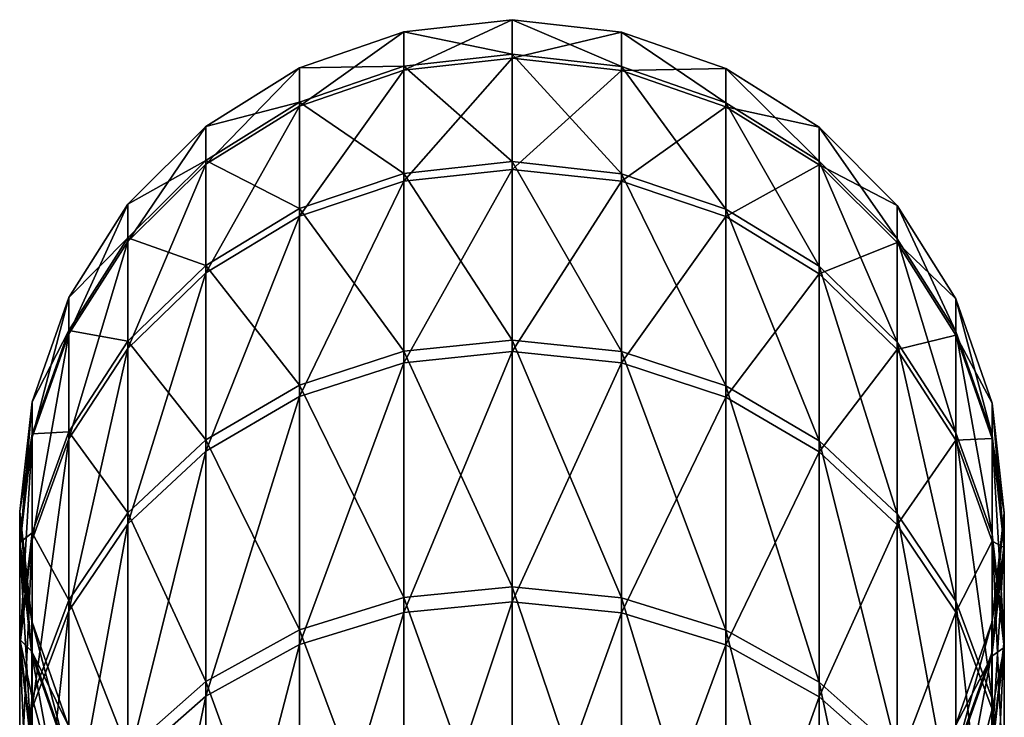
# Model space of a CAD drawing. Header units: millimetres. Extents: x -25 to 79, y -375 to 543.
# Tile 29 of 29: x -10 to 10, y 529 to 543. Entities that reach past the tile are written whole.
import ezdxf

# ---------------------------------------------------------------- set-up
doc = ezdxf.new("R2010")
doc.units = ezdxf.units.MM
doc.header["$LTSCALE"] = 65.185185
doc.layers.add('35', color=7, linetype='CONTINUOUS')
doc.layers.add('36', color=7, linetype='CONTINUOUS')

msp = doc.modelspace()

# ---------------------------------------------------------------- linework, layer by layer
at = {"layer": '35', "color": 7, "linetype": 'CONTINUOUS', "true_color": 0x00000b}
for points in [[(2.225, 542.854, 91.824), (2.225, 542.152, 79.593), (0, 543.104, 91.825), (2.225, 542.854, 91.824)], [(0, 542.322, 104.082), (2.225, 542.854, 91.824), (0, 543.104, 91.825), (0, 542.322, 104.082)], [(0, 543.104, 91.825), (2.225, 542.152, 79.593), (0, 542.401, 79.564), (0, 543.104, 91.825)], [(2.225, 542.073, 104.051), (2.225, 542.854, 91.824), (0, 542.322, 104.082), (2.225, 542.073, 104.051)], [(4.341, 542.113, 91.822), (4.341, 541.416, 79.68), (2.225, 542.854, 91.824), (4.341, 542.113, 91.822)], [(2.225, 542.073, 104.051), (4.341, 542.113, 91.822), (2.225, 542.854, 91.824), (2.225, 542.073, 104.051)], [(2.225, 542.854, 91.824), (4.341, 541.416, 79.68), (2.225, 542.152, 79.593), (2.225, 542.854, 91.824)], [(2.225, 542.152, 79.593), (2.225, 539.977, 67.536), (0, 542.401, 79.564), (2.225, 542.152, 79.593)], [(0, 542.401, 79.564), (2.225, 539.977, 67.536), (0, 540.221, 67.477), (0, 542.401, 79.564)], [(0, 540.065, 116.155), (2.225, 542.073, 104.051), (0, 542.322, 104.082), (0, 540.065, 116.155)], [(2.225, 539.822, 116.094), (2.225, 542.073, 104.051), (0, 540.065, 116.155), (2.225, 539.822, 116.094)], [(4.341, 541.416, 79.68), (4.341, 539.258, 67.711), (2.225, 542.152, 79.593), (4.341, 541.416, 79.68)], [(2.225, 542.152, 79.593), (4.341, 539.258, 67.711), (2.225, 539.977, 67.536), (2.225, 542.152, 79.593)], [(4.341, 541.338, 103.959), (4.341, 542.113, 91.822), (2.225, 542.073, 104.051), (4.341, 541.338, 103.959)], [(2.225, 539.822, 116.094), (4.341, 541.338, 103.959), (2.225, 542.073, 104.051), (2.225, 539.822, 116.094)], [(6.238, 540.92, 91.818), (6.238, 540.231, 79.821), (4.341, 542.113, 91.822), (6.238, 540.92, 91.818)], [(4.341, 541.338, 103.959), (6.238, 540.92, 91.818), (4.341, 542.113, 91.822), (4.341, 541.338, 103.959)], [(4.341, 542.113, 91.822), (6.238, 540.231, 79.821), (4.341, 541.416, 79.68), (4.341, 542.113, 91.822)], [(6.238, 540.231, 79.821), (6.238, 538.099, 67.994), (4.341, 541.416, 79.68), (6.238, 540.231, 79.821)], [(4.341, 541.416, 79.68), (6.238, 538.099, 67.994), (4.341, 539.258, 67.711), (4.341, 541.416, 79.68)], [(4.341, 539.104, 115.914), (4.341, 541.338, 103.959), (2.225, 539.822, 116.094), (4.341, 539.104, 115.914)], [(6.238, 540.154, 103.811), (6.238, 540.92, 91.818), (4.341, 541.338, 103.959), (6.238, 540.154, 103.811)], [(4.341, 539.104, 115.914), (6.238, 540.154, 103.811), (4.341, 541.338, 103.959), (4.341, 539.104, 115.914)], [(7.823, 539.334, 91.813), (7.823, 538.656, 80.007), (6.238, 540.92, 91.818), (7.823, 539.334, 91.813)], [(6.238, 540.154, 103.811), (7.823, 539.334, 91.813), (6.238, 540.92, 91.818), (6.238, 540.154, 103.811)], [(6.238, 540.92, 91.818), (7.823, 538.656, 80.007), (6.238, 540.231, 79.821), (6.238, 540.92, 91.818)], [(2.225, 539.977, 67.536), (2.225, 536.363, 55.83), (0, 540.221, 67.477), (2.225, 539.977, 67.536)], [(0, 540.221, 67.477), (2.225, 536.363, 55.83), (0, 536.598, 55.742), (0, 540.221, 67.477)], [(7.823, 538.656, 80.007), (7.823, 536.558, 68.369), (6.238, 540.231, 79.821), (7.823, 538.656, 80.007)], [(6.238, 540.231, 79.821), (7.823, 536.558, 68.369), (6.238, 538.099, 67.994), (6.238, 540.231, 79.821)], [(0, 536.366, 127.866), (2.225, 539.822, 116.094), (0, 540.065, 116.155), (0, 536.366, 127.866)], [(6.238, 537.946, 115.624), (6.238, 540.154, 103.811), (4.341, 539.104, 115.914), (6.238, 537.946, 115.624)], [(7.823, 538.581, 103.615), (7.823, 539.334, 91.813), (6.238, 540.154, 103.811), (7.823, 538.581, 103.615)], [(6.238, 537.946, 115.624), (7.823, 538.581, 103.615), (6.238, 540.154, 103.811), (6.238, 537.946, 115.624)], [(2.225, 536.132, 127.777), (2.225, 539.822, 116.094), (0, 536.366, 127.866), (2.225, 536.132, 127.777)], [(4.341, 539.258, 67.711), (4.341, 535.67, 56.091), (2.225, 539.977, 67.536), (4.341, 539.258, 67.711)], [(2.225, 539.977, 67.536), (4.341, 535.67, 56.091), (2.225, 536.363, 55.83), (2.225, 539.977, 67.536)], [(2.225, 536.132, 127.777), (4.341, 539.104, 115.914), (2.225, 539.822, 116.094), (2.225, 536.132, 127.777)], [(6.238, 538.099, 67.994), (6.238, 534.553, 56.511), (4.341, 539.258, 67.711), (6.238, 538.099, 67.994)], [(4.341, 539.258, 67.711), (6.238, 534.553, 56.511), (4.341, 535.67, 56.091), (4.341, 539.258, 67.711)], [(9.014, 537.435, 91.807), (9.014, 536.771, 80.23), (7.823, 539.334, 91.813), (9.014, 537.435, 91.807)], [(7.823, 538.581, 103.615), (9.014, 537.435, 91.807), (7.823, 539.334, 91.813), (7.823, 538.581, 103.615)], [(7.823, 539.334, 91.813), (9.014, 536.771, 80.23), (7.823, 538.656, 80.007), (7.823, 539.334, 91.813)], [(4.341, 535.441, 127.511), (4.341, 539.104, 115.914), (2.225, 536.132, 127.777), (4.341, 535.441, 127.511)], [(4.341, 535.441, 127.511), (6.238, 537.946, 115.624), (4.341, 539.104, 115.914), (4.341, 535.441, 127.511)], [(9.014, 536.771, 80.23), (9.014, 534.713, 68.819), (7.823, 538.656, 80.007), (9.014, 536.771, 80.23)], [(7.823, 538.656, 80.007), (9.014, 534.713, 68.819), (7.823, 536.558, 68.369), (7.823, 538.656, 80.007)], [(7.823, 536.408, 115.239), (7.823, 538.581, 103.615), (6.238, 537.946, 115.624), (7.823, 536.408, 115.239)], [(9.014, 536.697, 103.379), (9.014, 537.435, 91.807), (7.823, 538.581, 103.615), (9.014, 536.697, 103.379)], [(7.823, 536.408, 115.239), (9.014, 536.697, 103.379), (7.823, 538.581, 103.615), (7.823, 536.408, 115.239)], [(7.823, 536.558, 68.369), (7.823, 533.069, 57.07), (6.238, 538.099, 67.994), (7.823, 536.558, 68.369)], [(6.238, 538.099, 67.994), (7.823, 533.069, 57.07), (6.238, 534.553, 56.511), (6.238, 538.099, 67.994)], [(6.238, 534.327, 127.084), (6.238, 537.946, 115.624), (4.341, 535.441, 127.511), (6.238, 534.327, 127.084)], [(6.238, 534.327, 127.084), (7.823, 536.408, 115.239), (6.238, 537.946, 115.624), (6.238, 534.327, 127.084)], [(9.752, 535.319, 91.8), (9.752, 534.669, 80.479), (9.014, 537.435, 91.807), (9.752, 535.319, 91.8)], [(9.014, 536.697, 103.379), (9.752, 535.319, 91.8), (9.014, 537.435, 91.807), (9.014, 536.697, 103.379)], [(9.014, 537.435, 91.807), (9.752, 534.669, 80.479), (9.014, 536.771, 80.23), (9.014, 537.435, 91.807)], [(9.014, 534.566, 114.778), (9.014, 536.697, 103.379), (7.823, 536.408, 115.239), (9.014, 534.566, 114.778)], [(9.752, 534.669, 80.479), (9.752, 532.657, 69.32), (9.014, 536.771, 80.23), (9.752, 534.669, 80.479)], [(9.014, 536.771, 80.23), (9.752, 532.657, 69.32), (9.014, 534.713, 68.819), (9.014, 536.771, 80.23)], [(9.752, 534.596, 103.117), (9.752, 535.319, 91.8), (9.014, 536.697, 103.379), (9.752, 534.596, 103.117)], [(9.014, 534.566, 114.778), (9.752, 534.596, 103.117), (9.014, 536.697, 103.379), (9.014, 534.566, 114.778)], [(2.225, 536.363, 55.83), (2.225, 531.361, 44.646), (0, 536.598, 55.742), (2.225, 536.363, 55.83)], [(0, 536.598, 55.742), (2.225, 531.361, 44.646), (0, 531.583, 44.53), (0, 536.598, 55.742)], [(7.823, 532.846, 126.516), (7.823, 536.408, 115.239), (6.238, 534.327, 127.084), (7.823, 532.846, 126.516)], [(9.014, 534.713, 68.819), (9.014, 531.292, 57.739), (7.823, 536.558, 68.369), (9.014, 534.713, 68.819)], [(7.823, 536.558, 68.369), (9.014, 531.292, 57.739), (7.823, 533.069, 57.07), (7.823, 536.558, 68.369)], [(7.823, 532.846, 126.516), (9.014, 534.566, 114.778), (7.823, 536.408, 115.239), (7.823, 532.846, 126.516)], [(0, 531.28, 139.046), (2.225, 536.132, 127.777), (0, 536.366, 127.866), (0, 531.28, 139.046)], [(4.341, 535.67, 56.091), (4.341, 530.704, 44.989), (2.225, 536.363, 55.83), (4.341, 535.67, 56.091)], [(2.225, 536.363, 55.83), (4.341, 530.704, 44.989), (2.225, 531.361, 44.646), (2.225, 536.363, 55.83)], [(2.225, 531.059, 138.928), (2.225, 536.132, 127.777), (0, 531.28, 139.046), (2.225, 531.059, 138.928)], [(2.225, 531.059, 138.928), (4.341, 535.441, 127.511), (2.225, 536.132, 127.777), (2.225, 531.059, 138.928)], [(6.238, 534.553, 56.511), (6.238, 529.647, 45.541), (4.341, 535.67, 56.091), (6.238, 534.553, 56.511)], [(4.341, 535.67, 56.091), (6.238, 529.647, 45.541), (4.341, 530.704, 44.989), (4.341, 535.67, 56.091)], [(4.341, 530.405, 138.581), (4.341, 535.441, 127.511), (2.225, 531.059, 138.928), (4.341, 530.405, 138.581)], [(4.341, 530.405, 138.581), (6.238, 534.327, 127.084), (4.341, 535.441, 127.511), (4.341, 530.405, 138.581)], [(10, 533.091, 91.793), (10, 532.457, 80.741), (9.752, 535.319, 91.8), (10, 533.091, 91.793)], [(9.752, 534.596, 103.117), (10, 533.091, 91.793), (9.752, 535.319, 91.8), (9.752, 534.596, 103.117)], [(9.752, 535.319, 91.8), (10, 532.457, 80.741), (9.752, 534.669, 80.479), (9.752, 535.319, 91.8)], [(9.752, 532.657, 69.32), (9.752, 529.311, 58.485), (9.014, 534.713, 68.819), (9.752, 532.657, 69.32)], [(9.014, 534.713, 68.819), (9.752, 529.311, 58.485), (9.014, 531.292, 57.739), (9.014, 534.713, 68.819)], [(10, 532.457, 80.741), (10, 530.492, 69.847), (9.752, 534.669, 80.479), (10, 532.457, 80.741)], [(9.752, 534.669, 80.479), (10, 530.492, 69.847), (9.752, 532.657, 69.32), (9.752, 534.669, 80.479)], [(7.823, 533.069, 57.07), (7.823, 528.241, 46.275), (6.238, 534.553, 56.511), (7.823, 533.069, 57.07)], [(6.238, 534.553, 56.511), (7.823, 528.241, 46.275), (6.238, 529.647, 45.541), (6.238, 534.553, 56.511)], [(9.014, 531.074, 125.835), (9.014, 534.566, 114.778), (7.823, 532.846, 126.516), (9.014, 531.074, 125.835)], [(9.752, 532.513, 114.264), (9.752, 534.596, 103.117), (9.014, 534.566, 114.778), (9.752, 532.513, 114.264)], [(9.014, 531.074, 125.835), (9.752, 532.513, 114.264), (9.014, 534.566, 114.778), (9.014, 531.074, 125.835)], [(10, 532.386, 102.841), (10, 533.091, 91.793), (9.752, 534.596, 103.117), (10, 532.386, 102.841)], [(9.752, 532.513, 114.264), (10, 532.386, 102.841), (9.752, 534.596, 103.117), (9.752, 532.513, 114.264)], [(6.238, 529.35, 138.022), (6.238, 534.327, 127.084), (4.341, 530.405, 138.581), (6.238, 529.35, 138.022)], [(6.238, 529.35, 138.022), (7.823, 532.846, 126.516), (6.238, 534.327, 127.084), (6.238, 529.35, 138.022)], [(9.014, 531.292, 57.739), (9.014, 526.558, 47.154), (7.823, 533.069, 57.07), (9.014, 531.292, 57.739)], [(7.823, 533.069, 57.07), (9.014, 526.558, 47.154), (7.823, 528.241, 46.275), (7.823, 533.069, 57.07)], [(9.746, 530.864, 91.786), (9.746, 530.245, 81.003), (10, 533.091, 91.793), (9.746, 530.864, 91.786)], [(10, 532.386, 102.841), (9.746, 530.864, 91.786), (10, 533.091, 91.793), (10, 532.386, 102.841)], [(10, 533.091, 91.793), (9.746, 530.245, 81.003), (10, 532.457, 80.741), (10, 533.091, 91.793)], [(7.823, 527.949, 137.279), (7.823, 532.846, 126.516), (6.238, 529.35, 138.022), (7.823, 527.949, 137.279)], [(7.823, 527.949, 137.279), (9.014, 531.074, 125.835), (7.823, 532.846, 126.516), (7.823, 527.949, 137.279)], [(10, 530.492, 69.847), (10, 527.226, 59.269), (9.752, 532.657, 69.32), (10, 530.492, 69.847)], [(9.752, 532.657, 69.32), (10, 527.226, 59.269), (9.752, 529.311, 58.485), (9.752, 532.657, 69.32)], [(9.752, 529.098, 125.077), (9.752, 532.513, 114.264), (9.014, 531.074, 125.835), (9.752, 529.098, 125.077)], [(9.746, 530.245, 81.003), (9.746, 528.328, 70.374), (10, 532.457, 80.741), (9.746, 530.245, 81.003)], [(10, 532.457, 80.741), (9.746, 528.328, 70.374), (10, 530.492, 69.847), (10, 532.457, 80.741)], [(10, 530.352, 113.722), (10, 532.386, 102.841), (9.752, 532.513, 114.264), (10, 530.352, 113.722)], [(9.752, 529.098, 125.077), (10, 530.352, 113.722), (9.752, 532.513, 114.264), (9.752, 529.098, 125.077)], [(9.746, 530.176, 102.565), (9.746, 530.864, 91.786), (10, 532.386, 102.841), (9.746, 530.176, 102.565)], [(10, 530.352, 113.722), (9.746, 530.176, 102.565), (10, 532.386, 102.841), (10, 530.352, 113.722)], [(2.225, 531.361, 44.646), (2.225, 525.045, 34.148), (0, 531.583, 44.53), (2.225, 531.361, 44.646)], [(0, 531.583, 44.53), (2.225, 525.045, 34.148), (0, 525.251, 34.006), (0, 531.583, 44.53)], [(0, 524.881, 149.529), (2.225, 531.059, 138.928), (0, 531.28, 139.046), (0, 524.881, 149.529)], [(4.341, 530.704, 44.989), (4.341, 524.434, 34.568), (2.225, 531.361, 44.646), (4.341, 530.704, 44.989)], [(2.225, 531.361, 44.646), (4.341, 524.434, 34.568), (2.225, 525.045, 34.148), (2.225, 531.361, 44.646)], [(9.752, 529.311, 58.485), (9.752, 524.681, 48.133), (9.014, 531.292, 57.739), (9.752, 529.311, 58.485)], [(9.014, 531.292, 57.739), (9.752, 524.681, 48.133), (9.014, 526.558, 47.154), (9.014, 531.292, 57.739)], [(2.225, 524.676, 149.385), (2.225, 531.059, 138.928), (0, 524.881, 149.529), (2.225, 524.676, 149.385)], [(2.225, 524.676, 149.385), (4.341, 530.405, 138.581), (2.225, 531.059, 138.928), (2.225, 524.676, 149.385)], [(9.014, 526.272, 136.39), (9.014, 531.074, 125.835), (7.823, 527.949, 137.279), (9.014, 526.272, 136.39)], [(9.014, 526.272, 136.39), (9.752, 529.098, 125.077), (9.014, 531.074, 125.835), (9.014, 526.272, 136.39)], [(9.002, 528.75, 91.779), (9.002, 528.145, 81.252), (9.746, 530.864, 91.786), (9.002, 528.75, 91.779)], [(9.746, 530.176, 102.565), (9.002, 528.75, 91.779), (9.746, 530.864, 91.786), (9.746, 530.176, 102.565)], [(9.746, 530.864, 91.786), (9.002, 528.145, 81.252), (9.746, 530.245, 81.003), (9.746, 530.864, 91.786)], [(6.238, 529.647, 45.541), (6.238, 523.451, 35.244), (4.341, 530.704, 44.989), (6.238, 529.647, 45.541)], [(4.341, 530.704, 44.989), (6.238, 523.451, 35.244), (4.341, 524.434, 34.568), (4.341, 530.704, 44.989)], [(4.341, 524.068, 148.962), (4.341, 530.405, 138.581), (2.225, 524.676, 149.385), (4.341, 524.068, 148.962)], [(4.341, 524.068, 148.962), (6.238, 529.35, 138.022), (4.341, 530.405, 138.581), (4.341, 524.068, 148.962)], [(9.746, 528.328, 70.374), (9.746, 525.142, 60.054), (10, 530.492, 69.847), (9.746, 528.328, 70.374)], [(10, 530.492, 69.847), (9.746, 525.142, 60.054), (10, 527.226, 59.269), (10, 530.492, 69.847)], [(9.002, 528.145, 81.252), (9.002, 526.274, 70.874), (9.746, 530.245, 81.003), (9.002, 528.145, 81.252)], [(9.746, 530.245, 81.003), (9.002, 526.274, 70.874), (9.746, 528.328, 70.374), (9.746, 530.245, 81.003)], [(9.746, 528.191, 113.181), (9.746, 530.176, 102.565), (10, 530.352, 113.722), (9.746, 528.191, 113.181)], [(10, 527.018, 124.279), (9.746, 528.191, 113.181), (10, 530.352, 113.722), (10, 527.018, 124.279)], [(10, 527.018, 124.279), (10, 530.352, 113.722), (9.752, 529.098, 125.077), (10, 527.018, 124.279)], [(9.002, 528.078, 102.303), (9.002, 528.75, 91.779), (9.746, 530.176, 102.565), (9.002, 528.078, 102.303)], [(9.746, 528.191, 113.181), (9.002, 528.078, 102.303), (9.746, 530.176, 102.565), (9.746, 528.191, 113.181)], [(7.823, 528.241, 46.275), (7.823, 522.144, 36.142), (6.238, 529.647, 45.541), (7.823, 528.241, 46.275)], [(6.238, 529.647, 45.541), (7.823, 522.144, 36.142), (6.238, 523.451, 35.244), (6.238, 529.647, 45.541)], [(6.238, 523.089, 148.28), (6.238, 529.35, 138.022), (4.341, 524.068, 148.962), (6.238, 523.089, 148.28)], [(6.238, 523.089, 148.28), (7.823, 527.949, 137.279), (6.238, 529.35, 138.022), (6.238, 523.089, 148.28)], [(10, 527.226, 59.269), (10, 522.706, 49.164), (9.752, 529.311, 58.485), (10, 527.226, 59.269)], [(9.752, 529.311, 58.485), (10, 522.706, 49.164), (9.752, 524.681, 48.133), (9.752, 529.311, 58.485)], [(9.752, 524.402, 135.399), (9.752, 529.098, 125.077), (9.014, 526.272, 136.39), (9.752, 524.402, 135.399)], [(9.752, 524.402, 135.399), (10, 527.018, 124.279), (9.752, 529.098, 125.077), (9.752, 524.402, 135.399)]]:
    msp.add_3dface(points, dxfattribs=at)
at = {"layer": '36', "color": 7, "linetype": 'CONTINUOUS', "true_color": 0x00000b}
for points in [[(0, 542.322, 104.082), (0, 543.104, 91.825), (-2.199, 542.079, 104.052), (0, 542.322, 104.082)], [(0, 543.104, 91.825), (0, 542.401, 79.564), (-2.199, 542.86, 91.824), (0, 543.104, 91.825)], [(-2.199, 542.079, 104.052), (0, 543.104, 91.825), (-2.199, 542.86, 91.824), (-2.199, 542.079, 104.052)], [(-2.199, 542.079, 104.052), (-2.199, 542.86, 91.824), (-4.317, 541.35, 103.961), (-2.199, 542.079, 104.052)], [(-2.199, 542.86, 91.824), (-2.199, 542.158, 79.592), (-4.317, 542.125, 91.822), (-2.199, 542.86, 91.824)], [(-4.317, 541.35, 103.961), (-2.199, 542.86, 91.824), (-4.317, 542.125, 91.822), (-4.317, 541.35, 103.961)], [(-2.199, 542.86, 91.824), (0, 542.401, 79.564), (-2.199, 542.158, 79.592), (-2.199, 542.86, 91.824)], [(0, 542.401, 79.564), (0, 540.221, 67.477), (-2.199, 542.158, 79.592), (0, 542.401, 79.564)], [(0, 540.065, 116.155), (0, 542.322, 104.082), (-2.199, 539.828, 116.095), (0, 540.065, 116.155)], [(-2.199, 539.828, 116.095), (0, 542.322, 104.082), (-2.199, 542.079, 104.052), (-2.199, 539.828, 116.095)], [(-4.317, 541.35, 103.961), (-4.317, 542.125, 91.822), (-6.217, 540.171, 103.813), (-4.317, 541.35, 103.961)], [(-4.317, 542.125, 91.822), (-4.317, 541.428, 79.679), (-6.217, 540.937, 91.818), (-4.317, 542.125, 91.822)], [(-6.217, 540.171, 103.813), (-4.317, 542.125, 91.822), (-6.217, 540.937, 91.818), (-6.217, 540.171, 103.813)], [(-2.199, 542.158, 79.592), (-2.199, 539.983, 67.535), (-4.317, 541.428, 79.679), (-2.199, 542.158, 79.592)], [(-4.317, 542.125, 91.822), (-2.199, 542.158, 79.592), (-4.317, 541.428, 79.679), (-4.317, 542.125, 91.822)], [(-2.199, 539.828, 116.095), (-2.199, 542.079, 104.052), (-4.317, 539.115, 115.917), (-2.199, 539.828, 116.095)], [(-4.317, 539.115, 115.917), (-2.199, 542.079, 104.052), (-4.317, 541.35, 103.961), (-4.317, 539.115, 115.917)], [(-2.199, 542.158, 79.592), (0, 540.221, 67.477), (-2.199, 539.983, 67.535), (-2.199, 542.158, 79.592)], [(-4.317, 541.428, 79.679), (-4.317, 539.269, 67.709), (-6.217, 540.248, 79.819), (-4.317, 541.428, 79.679)], [(-6.217, 540.937, 91.818), (-4.317, 541.428, 79.679), (-6.217, 540.248, 79.819), (-6.217, 540.937, 91.818)], [(-4.317, 541.428, 79.679), (-2.199, 539.983, 67.535), (-4.317, 539.269, 67.709), (-4.317, 541.428, 79.679)], [(-4.317, 539.115, 115.917), (-4.317, 541.35, 103.961), (-6.217, 537.962, 115.628), (-4.317, 539.115, 115.917)], [(-6.217, 537.962, 115.628), (-4.317, 541.35, 103.961), (-6.217, 540.171, 103.813), (-6.217, 537.962, 115.628)], [(-6.217, 540.171, 103.813), (-6.217, 540.937, 91.818), (-7.806, 538.602, 103.617), (-6.217, 540.171, 103.813)], [(-6.217, 540.937, 91.818), (-6.217, 540.248, 79.819), (-7.806, 539.355, 91.813), (-6.217, 540.937, 91.818)], [(-7.806, 538.602, 103.617), (-6.217, 540.937, 91.818), (-7.806, 539.355, 91.813), (-7.806, 538.602, 103.617)], [(-6.217, 540.248, 79.819), (-6.217, 538.115, 67.99), (-7.806, 538.677, 80.005), (-6.217, 540.248, 79.819)], [(-7.806, 539.355, 91.813), (-6.217, 540.248, 79.819), (-7.806, 538.677, 80.005), (-7.806, 539.355, 91.813)], [(-6.217, 540.248, 79.819), (-4.317, 539.269, 67.709), (-6.217, 538.115, 67.99), (-6.217, 540.248, 79.819)], [(0, 540.221, 67.477), (0, 536.598, 55.742), (-2.199, 539.983, 67.535), (0, 540.221, 67.477)], [(-6.217, 537.962, 115.628), (-6.217, 540.171, 103.813), (-7.806, 536.428, 115.244), (-6.217, 537.962, 115.628)], [(-7.806, 536.428, 115.244), (-6.217, 540.171, 103.813), (-7.806, 538.602, 103.617), (-7.806, 536.428, 115.244)], [(0, 536.366, 127.866), (0, 540.065, 116.155), (-2.199, 536.138, 127.779), (0, 536.366, 127.866)], [(-2.199, 536.138, 127.779), (0, 540.065, 116.155), (-2.199, 539.828, 116.095), (-2.199, 536.138, 127.779)], [(-2.199, 539.983, 67.535), (-2.199, 536.369, 55.828), (-4.317, 539.269, 67.709), (-2.199, 539.983, 67.535)], [(-2.199, 536.138, 127.779), (-2.199, 539.828, 116.095), (-4.317, 535.452, 127.515), (-2.199, 536.138, 127.779)], [(-4.317, 535.452, 127.515), (-2.199, 539.828, 116.095), (-4.317, 539.115, 115.917), (-4.317, 535.452, 127.515)], [(-2.199, 539.983, 67.535), (0, 536.598, 55.742), (-2.199, 536.369, 55.828), (-2.199, 539.983, 67.535)], [(-7.806, 538.602, 103.617), (-7.806, 539.355, 91.813), (-9.002, 536.721, 103.382), (-7.806, 538.602, 103.617)], [(-7.806, 539.355, 91.813), (-7.806, 538.677, 80.005), (-9.002, 537.46, 91.807), (-7.806, 539.355, 91.813)], [(-9.002, 536.721, 103.382), (-7.806, 539.355, 91.813), (-9.002, 537.46, 91.807), (-9.002, 536.721, 103.382)], [(-4.317, 539.269, 67.709), (-4.317, 535.681, 56.087), (-6.217, 538.115, 67.99), (-4.317, 539.269, 67.709)], [(-4.317, 539.269, 67.709), (-2.199, 536.369, 55.828), (-4.317, 535.681, 56.087), (-4.317, 539.269, 67.709)], [(-4.317, 535.452, 127.515), (-4.317, 539.115, 115.917), (-6.217, 534.343, 127.09), (-4.317, 535.452, 127.515)], [(-6.217, 534.343, 127.09), (-4.317, 539.115, 115.917), (-6.217, 537.962, 115.628), (-6.217, 534.343, 127.09)], [(-7.806, 538.677, 80.005), (-7.806, 536.578, 68.364), (-9.002, 536.795, 80.227), (-7.806, 538.677, 80.005)], [(-9.002, 537.46, 91.807), (-7.806, 538.677, 80.005), (-9.002, 536.795, 80.227), (-9.002, 537.46, 91.807)], [(-7.806, 536.428, 115.244), (-7.806, 538.602, 103.617), (-9.002, 534.589, 114.784), (-7.806, 536.428, 115.244)], [(-9.002, 534.589, 114.784), (-7.806, 538.602, 103.617), (-9.002, 536.721, 103.382), (-9.002, 534.589, 114.784)], [(-7.806, 538.677, 80.005), (-6.217, 538.115, 67.99), (-7.806, 536.578, 68.364), (-7.806, 538.677, 80.005)], [(-6.217, 538.115, 67.99), (-6.217, 534.569, 56.505), (-7.806, 536.578, 68.364), (-6.217, 538.115, 67.99)], [(-6.217, 538.115, 67.99), (-4.317, 535.681, 56.087), (-6.217, 534.569, 56.505), (-6.217, 538.115, 67.99)], [(-6.217, 534.343, 127.09), (-6.217, 537.962, 115.628), (-7.806, 532.866, 126.523), (-6.217, 534.343, 127.09)], [(-7.806, 532.866, 126.523), (-6.217, 537.962, 115.628), (-7.806, 536.428, 115.244), (-7.806, 532.866, 126.523)], [(-9.002, 536.721, 103.382), (-9.002, 537.46, 91.807), (-9.746, 534.623, 103.12), (-9.002, 536.721, 103.382)], [(-9.002, 537.46, 91.807), (-9.002, 536.795, 80.227), (-9.746, 535.345, 91.8), (-9.002, 537.46, 91.807)], [(-9.746, 534.623, 103.12), (-9.002, 537.46, 91.807), (-9.746, 535.345, 91.8), (-9.746, 534.623, 103.12)], [(-9.002, 536.795, 80.227), (-9.002, 534.736, 68.813), (-9.746, 534.695, 80.476), (-9.002, 536.795, 80.227)], [(-9.746, 535.345, 91.8), (-9.002, 536.795, 80.227), (-9.746, 534.695, 80.476), (-9.746, 535.345, 91.8)], [(-9.002, 534.589, 114.784), (-9.002, 536.721, 103.382), (-9.746, 532.538, 114.27), (-9.002, 534.589, 114.784)], [(-9.746, 532.538, 114.27), (-9.002, 536.721, 103.382), (-9.746, 534.623, 103.12), (-9.746, 532.538, 114.27)], [(-9.002, 536.795, 80.227), (-7.806, 536.578, 68.364), (-9.002, 534.736, 68.813), (-9.002, 536.795, 80.227)], [(-7.806, 536.578, 68.364), (-7.806, 533.089, 57.063), (-9.002, 534.736, 68.813), (-7.806, 536.578, 68.364)], [(-7.806, 532.866, 126.523), (-7.806, 536.428, 115.244), (-9.002, 531.096, 125.844), (-7.806, 532.866, 126.523)], [(-9.002, 531.096, 125.844), (-7.806, 536.428, 115.244), (-9.002, 534.589, 114.784), (-9.002, 531.096, 125.844)], [(-7.806, 536.578, 68.364), (-6.217, 534.569, 56.505), (-7.806, 533.089, 57.063), (-7.806, 536.578, 68.364)], [(0, 536.598, 55.742), (0, 531.583, 44.53), (-2.199, 536.369, 55.828), (0, 536.598, 55.742)], [(-2.199, 536.369, 55.828), (-2.199, 531.366, 44.643), (-4.317, 535.681, 56.087), (-2.199, 536.369, 55.828)], [(-2.199, 536.369, 55.828), (0, 531.583, 44.53), (-2.199, 531.366, 44.643), (-2.199, 536.369, 55.828)], [(0, 531.28, 139.046), (0, 536.366, 127.866), (-2.199, 531.064, 138.931), (0, 531.28, 139.046)], [(-2.199, 531.064, 138.931), (0, 536.366, 127.866), (-2.199, 536.138, 127.779), (-2.199, 531.064, 138.931)], [(-2.199, 531.064, 138.931), (-2.199, 536.138, 127.779), (-4.317, 530.415, 138.587), (-2.199, 531.064, 138.931)], [(-4.317, 530.415, 138.587), (-2.199, 536.138, 127.779), (-4.317, 535.452, 127.515), (-4.317, 530.415, 138.587)], [(-4.317, 535.681, 56.087), (-4.317, 530.715, 44.983), (-6.217, 534.569, 56.505), (-4.317, 535.681, 56.087)], [(-4.317, 535.681, 56.087), (-2.199, 531.366, 44.643), (-4.317, 530.715, 44.983), (-4.317, 535.681, 56.087)], [(-4.317, 530.415, 138.587), (-4.317, 535.452, 127.515), (-6.217, 529.365, 138.03), (-4.317, 530.415, 138.587)], [(-6.217, 529.365, 138.03), (-4.317, 535.452, 127.515), (-6.217, 534.343, 127.09), (-6.217, 529.365, 138.03)], [(-9.746, 534.623, 103.12), (-9.746, 535.345, 91.8), (-10, 532.413, 102.844), (-9.746, 534.623, 103.12)], [(-9.746, 535.345, 91.8), (-9.746, 534.695, 80.476), (-10, 533.118, 91.793), (-9.746, 535.345, 91.8)], [(-10, 532.413, 102.844), (-9.746, 535.345, 91.8), (-10, 533.118, 91.793), (-10, 532.413, 102.844)], [(-9.746, 534.695, 80.476), (-9.746, 532.682, 69.313), (-10, 532.483, 80.738), (-9.746, 534.695, 80.476)], [(-10, 533.118, 91.793), (-9.746, 534.695, 80.476), (-10, 532.483, 80.738), (-10, 533.118, 91.793)], [(-9.746, 532.538, 114.27), (-9.746, 534.623, 103.12), (-10, 530.378, 113.729), (-9.746, 532.538, 114.27)], [(-10, 530.378, 113.729), (-9.746, 534.623, 103.12), (-10, 532.413, 102.844), (-10, 530.378, 113.729)], [(-9.002, 534.736, 68.813), (-9.002, 531.314, 57.73), (-9.746, 532.682, 69.313), (-9.002, 534.736, 68.813)], [(-9.746, 534.695, 80.476), (-9.002, 534.736, 68.813), (-9.746, 532.682, 69.313), (-9.746, 534.695, 80.476)], [(-9.002, 534.736, 68.813), (-7.806, 533.089, 57.063), (-9.002, 531.314, 57.73), (-9.002, 534.736, 68.813)], [(-9.002, 531.096, 125.844), (-9.002, 534.589, 114.784), (-9.746, 529.122, 125.086), (-9.002, 531.096, 125.844)], [(-9.746, 529.122, 125.086), (-9.002, 534.589, 114.784), (-9.746, 532.538, 114.27), (-9.746, 529.122, 125.086)], [(-6.217, 534.569, 56.505), (-6.217, 529.662, 45.533), (-7.806, 533.089, 57.063), (-6.217, 534.569, 56.505)], [(-6.217, 534.569, 56.505), (-4.317, 530.715, 44.983), (-6.217, 529.662, 45.533), (-6.217, 534.569, 56.505)], [(-6.217, 529.365, 138.03), (-6.217, 534.343, 127.09), (-7.806, 527.968, 137.289), (-6.217, 529.365, 138.03)], [(-7.806, 527.968, 137.289), (-6.217, 534.343, 127.09), (-7.806, 532.866, 126.523), (-7.806, 527.968, 137.289)], [(-10, 532.413, 102.844), (-10, 533.118, 91.793), (-9.752, 530.202, 102.568), (-10, 532.413, 102.844)], [(-10, 533.118, 91.793), (-10, 532.483, 80.738), (-9.752, 530.89, 91.786), (-10, 533.118, 91.793)], [(-9.752, 530.202, 102.568), (-10, 533.118, 91.793), (-9.752, 530.89, 91.786), (-9.752, 530.202, 102.568)], [(-7.806, 533.089, 57.063), (-7.806, 528.259, 46.265), (-9.002, 531.314, 57.73), (-7.806, 533.089, 57.063)], [(-7.806, 533.089, 57.063), (-6.217, 529.662, 45.533), (-7.806, 528.259, 46.265), (-7.806, 533.089, 57.063)], [(-7.806, 527.968, 137.289), (-7.806, 532.866, 126.523), (-9.002, 526.293, 136.401), (-7.806, 527.968, 137.289)], [(-9.002, 526.293, 136.401), (-7.806, 532.866, 126.523), (-9.002, 531.096, 125.844), (-9.002, 526.293, 136.401)], [(-9.746, 532.682, 69.313), (-9.746, 529.336, 58.475), (-10, 530.518, 69.84), (-9.746, 532.682, 69.313)], [(-10, 532.483, 80.738), (-9.746, 532.682, 69.313), (-10, 530.518, 69.84), (-10, 532.483, 80.738)], [(-9.746, 532.682, 69.313), (-9.002, 531.314, 57.73), (-9.746, 529.336, 58.475), (-9.746, 532.682, 69.313)], [(-9.746, 529.122, 125.086), (-9.746, 532.538, 114.27), (-10, 527.043, 124.288), (-9.746, 529.122, 125.086)], [(-10, 527.043, 124.288), (-9.746, 532.538, 114.27), (-10, 530.378, 113.729), (-10, 527.043, 124.288)], [(-10, 532.483, 80.738), (-10, 530.518, 69.84), (-9.752, 530.271, 81), (-10, 532.483, 80.738)], [(-9.752, 530.89, 91.786), (-10, 532.483, 80.738), (-9.752, 530.271, 81), (-9.752, 530.89, 91.786)], [(-10, 530.378, 113.729), (-10, 532.413, 102.844), (-9.752, 528.217, 113.188), (-10, 530.378, 113.729)], [(-9.752, 528.217, 113.188), (-10, 532.413, 102.844), (-9.752, 530.202, 102.568), (-9.752, 528.217, 113.188)], [(0, 531.583, 44.53), (0, 525.251, 34.006), (-2.199, 531.366, 44.643), (0, 531.583, 44.53)], [(-9.002, 531.314, 57.73), (-9.002, 526.579, 47.142), (-9.746, 529.336, 58.475), (-9.002, 531.314, 57.73)], [(-9.002, 531.314, 57.73), (-7.806, 528.259, 46.265), (-9.002, 526.579, 47.142), (-9.002, 531.314, 57.73)], [(-2.199, 531.366, 44.643), (-2.199, 525.05, 34.145), (-4.317, 530.715, 44.983), (-2.199, 531.366, 44.643)], [(-2.199, 531.366, 44.643), (0, 525.251, 34.006), (-2.199, 525.05, 34.145), (-2.199, 531.366, 44.643)], [(0, 524.881, 149.529), (0, 531.28, 139.046), (-2.199, 524.68, 149.389), (0, 524.881, 149.529)], [(-2.199, 524.68, 149.389), (0, 531.28, 139.046), (-2.199, 531.064, 138.931), (-2.199, 524.68, 149.389)], [(-9.002, 526.293, 136.401), (-9.002, 531.096, 125.844), (-9.746, 524.425, 135.411), (-9.002, 526.293, 136.401)], [(-9.746, 524.425, 135.411), (-9.002, 531.096, 125.844), (-9.746, 529.122, 125.086), (-9.746, 524.425, 135.411)], [(-2.199, 524.68, 149.389), (-2.199, 531.064, 138.931), (-4.317, 524.077, 148.969), (-2.199, 524.68, 149.389)], [(-4.317, 524.077, 148.969), (-2.199, 531.064, 138.931), (-4.317, 530.415, 138.587), (-4.317, 524.077, 148.969)], [(-9.752, 530.202, 102.568), (-9.752, 530.89, 91.786), (-9.014, 528.102, 102.306), (-9.752, 530.202, 102.568)], [(-9.752, 530.89, 91.786), (-9.752, 530.271, 81), (-9.014, 528.774, 91.779), (-9.752, 530.89, 91.786)], [(-9.014, 528.102, 102.306), (-9.752, 530.89, 91.786), (-9.014, 528.774, 91.779), (-9.014, 528.102, 102.306)], [(-4.317, 530.715, 44.983), (-4.317, 524.444, 34.561), (-6.217, 529.662, 45.533), (-4.317, 530.715, 44.983)], [(-4.317, 530.715, 44.983), (-2.199, 525.05, 34.145), (-4.317, 524.444, 34.561), (-4.317, 530.715, 44.983)], [(-10, 530.518, 69.84), (-9.746, 529.336, 58.475), (-10, 527.251, 59.26), (-10, 530.518, 69.84)], [(-10, 530.518, 69.84), (-10, 527.251, 59.26), (-9.752, 528.354, 70.368), (-10, 530.518, 69.84)], [(-9.752, 530.271, 81), (-10, 530.518, 69.84), (-9.752, 528.354, 70.368), (-9.752, 530.271, 81)], [(-4.317, 524.077, 148.969), (-4.317, 530.415, 138.587), (-6.217, 523.103, 148.289), (-4.317, 524.077, 148.969)], [(-6.217, 523.103, 148.289), (-4.317, 530.415, 138.587), (-6.217, 529.365, 138.03), (-6.217, 523.103, 148.289)], [(-10, 527.043, 124.288), (-10, 530.378, 113.729), (-9.752, 524.963, 123.49), (-10, 527.043, 124.288)], [(-9.752, 524.963, 123.49), (-10, 530.378, 113.729), (-9.752, 528.217, 113.188), (-9.752, 524.963, 123.49)], [(-9.752, 530.271, 81), (-9.752, 528.354, 70.368), (-9.014, 528.169, 81.249), (-9.752, 530.271, 81)], [(-9.014, 528.774, 91.779), (-9.752, 530.271, 81), (-9.014, 528.169, 81.249), (-9.014, 528.774, 91.779)], [(-9.752, 528.217, 113.188), (-9.752, 530.202, 102.568), (-9.014, 526.164, 112.674), (-9.752, 528.217, 113.188)], [(-9.014, 526.164, 112.674), (-9.752, 530.202, 102.568), (-9.014, 528.102, 102.306), (-9.014, 526.164, 112.674)], [(-6.217, 529.662, 45.533), (-6.217, 523.465, 35.234), (-7.806, 528.259, 46.265), (-6.217, 529.662, 45.533)], [(-6.217, 529.662, 45.533), (-4.317, 524.444, 34.561), (-6.217, 523.465, 35.234), (-6.217, 529.662, 45.533)], [(-9.746, 529.336, 58.475), (-9.746, 524.705, 48.121), (-10, 527.251, 59.26), (-9.746, 529.336, 58.475)], [(-9.746, 529.336, 58.475), (-9.002, 526.579, 47.142), (-9.746, 524.705, 48.121), (-9.746, 529.336, 58.475)], [(-6.217, 523.103, 148.289), (-6.217, 529.365, 138.03), (-7.806, 521.805, 147.385), (-6.217, 523.103, 148.289)], [(-7.806, 521.805, 147.385), (-6.217, 529.365, 138.03), (-7.806, 527.968, 137.289), (-7.806, 521.805, 147.385)], [(-9.746, 524.425, 135.411), (-9.746, 529.122, 125.086), (-10, 522.457, 134.368), (-9.746, 524.425, 135.411)], [(-10, 522.457, 134.368), (-9.746, 529.122, 125.086), (-10, 527.043, 124.288), (-10, 522.457, 134.368)]]:
    msp.add_3dface(points, dxfattribs=at)

doc.saveas('drawing.dxf')
